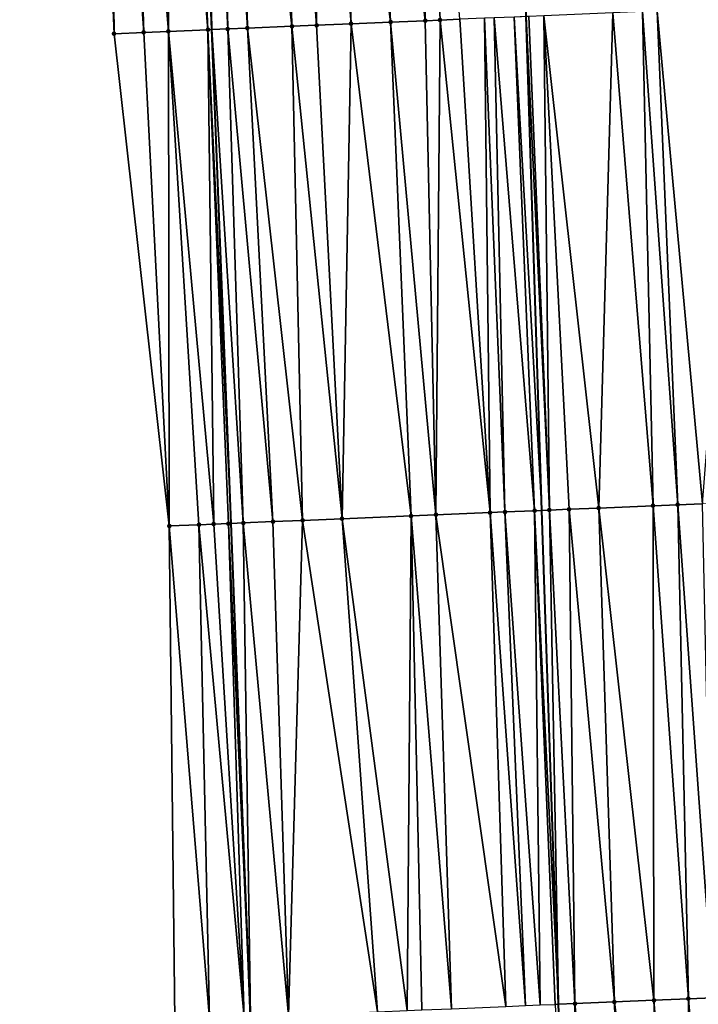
# Model space of a CAD drawing. Header units: feet. Extents: x 2004186 to 2014793, y 836912 to 864902.
# Tile 125 of 256: x 2010467 to 2010495, y 840809 to 840849. Entities that reach past the tile are written whole.
import ezdxf

# ---------------------------------------------------------------- set-up
doc = ezdxf.new("R2010")
doc.units = ezdxf.units.FT
doc.header["$LTSCALE"] = 100
doc.header["$MEASUREMENT"] = 0
for name, color, linetype, lineweight in [('EP_Travel Lane', 5, 'Continuous', 40), ('GPL_Skip Line', 2, 'Continuous', 40), ('Road Shots', 4, 'Continuous', 200), ('Road X-Section', 30, 'Continuous', 13)]:
    doc.layers.add(name, color=color, linetype=linetype, lineweight=lineweight)
doc.layers.add('I-77 SB_MM21-27-Surface-Border', color=7, linetype='Continuous')
doc.layers.add('I-77 SB_MM21-27-Surface-TIN', color=7, linetype='Continuous')

msp = doc.modelspace()

# ---------------------------------------------------------------- linework, layer by layer
at = {"layer": 'EP_Travel Lane'}
msp.add_polyline3d([(2010477.543157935, 840788.5692165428, 342.824715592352), (2010476.765306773, 840808.5501736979, 343.2196493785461), (2010475.9874516, 840828.5316769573, 343.5748282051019), (2010475.209575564, 840848.5137161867, 343.9298431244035), (2010474.4317416, 840868.4946746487, 344.2771656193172), (2010473.793771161, 840888.4815563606, 344.6683766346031), (2010473.296165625, 840908.5624193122, 345.0250564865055), (2010472.786049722, 840929.1499100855, 345.4117580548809), (2010472.290711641, 840949.1409907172, 345.8122032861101), (2010471.795361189, 840969.1325706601, 346.1695961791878), (2010471.372581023, 840989.124828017, 346.5413834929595), (2010471.023765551, 841009.1175275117, 346.9227137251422), (2010470.674977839, 841029.1100283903, 347.3271377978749), (2010470.326176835, 841049.1032912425, 347.7258901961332), (2010469.977363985, 841069.097233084, 348.0973061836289)], dxfattribs=at)
at = {"layer": 'GPL_Skip Line'}
msp.add_polyline3d([(2010491.021849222, 840769.1201009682, 342.2727580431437), (2010490.058351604, 840789.0930025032, 342.6546088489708), (2010489.231166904, 840809.0718308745, 343.0483455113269), (2010488.566683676, 840829.0574829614, 343.4320081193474), (2010487.926455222, 840849.0451477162, 343.7784363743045), (2010487.286259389, 840869.0317939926, 344.1476179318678), (2010486.64606036, 840889.018540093, 344.5354663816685), (2010486.004501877, 840909.0477277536, 344.915833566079), (2010485.355002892, 840929.3248146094, 345.2857227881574), (2010484.714723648, 840949.314064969, 345.6752363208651), (2010484.242516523, 840969.3062069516, 346.0183261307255), (2010483.952453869, 840989.3005534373, 346.3757230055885), (2010483.67349211, 841009.2941296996, 346.7735506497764), (2010483.394528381, 841029.2878471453, 347.168409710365), (2010483.115560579, 841049.2818564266, 347.5653071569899), (2010482.83658186, 841069.2766481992, 347.9327338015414)], dxfattribs=at)
at = {"layer": 'I-77 SB_MM21-27-Surface-Border', "color": 3, "linetype": 'ByBlock', "lineweight": -2}
msp.add_polyline3d([(2010476.543377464, 840788.5273082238, 342.8416260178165), (2010473.71432226, 840808.422639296, 343.2542715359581), (2010473.482990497, 840828.4267522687, 343.6158711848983), (2010471.253364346, 840848.3482831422, 343.9830357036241), (2010470.422587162, 840868.3265899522, 344.3459293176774), (2010469.59177312, 840888.3057831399, 344.7227808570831), (2010468.592065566, 840908.3823514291, 345.0887894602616), (2010467.853999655, 840929.080838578, 345.4846514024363), (2010467.77950015, 840949.0781794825, 345.8601564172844), (2010467.505020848, 840969.0726761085, 346.2241892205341), (2010467.430525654, 840989.0697031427, 346.5965288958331), (2010467.556016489, 841009.0691205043, 346.9632982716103), (2010467.481530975, 841029.0654423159, 347.3641107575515), (2010468.00697453, 841049.0710491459, 347.7475821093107), (2010468.332431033, 841069.074340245, 348.1150695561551)], dxfattribs=at)
at = {"layer": 'I-77 SB_MM21-27-Surface-TIN', "color": 128, "linetype": 'ByBlock', "lineweight": -2}
for points in [[(2010483.611057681, 840868.8781834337, 344.1868763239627), (2010481.612799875, 840868.7947216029, 344.2052891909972), (2010483.84237043, 840848.874527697, 343.8240673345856)], [(2010483.611057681, 840868.8781834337, 344.1868763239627), (2010484.441847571, 840848.8995710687, 343.8174197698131), (2010485.24115514, 840848.9328488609, 343.8151360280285)], [(2010483.611057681, 840868.8781834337, 344.1868763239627), (2010483.84237043, 840848.874527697, 343.8240673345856), (2010484.441847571, 840848.8995710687, 343.8174197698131)], [(2010473.419966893, 840868.451950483, 344.3098626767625), (2010472.420838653, 840868.410203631, 344.3198714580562), (2010473.451443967, 840848.4401865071, 343.9541536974)], [(2010473.619790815, 840868.4603413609, 344.3057711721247), (2010473.419966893, 840868.451950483, 344.3098626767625), (2010475.050045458, 840848.5070702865, 343.9305387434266)], [(2010473.419966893, 840868.451950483, 344.3098626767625), (2010473.451443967, 840848.4401865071, 343.9541536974), (2010475.050045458, 840848.5070702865, 343.9305387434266)], [(2010473.619790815, 840868.4603413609, 344.3057711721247), (2010475.050045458, 840848.5070702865, 343.9305387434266), (2010473.81961167, 840868.4688059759, 344.2979672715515)], [(2010474.219250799, 840868.4857973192, 344.2792322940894), (2010473.81961167, 840868.4688059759, 344.2979672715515), (2010475.050045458, 840848.5070702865, 343.9305387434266)], [(2010474.419076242, 840868.4941516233, 344.2769821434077), (2010474.219250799, 840868.4857973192, 344.2792322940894), (2010475.209575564, 840848.5137161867, 343.9298431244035)], [(2010474.219250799, 840868.4857973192, 344.2792322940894), (2010475.050045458, 840848.5070702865, 343.9305387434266), (2010475.209575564, 840848.5137161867, 343.9298431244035)], [(2010474.419076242, 840868.4941516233, 344.2769821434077), (2010475.209575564, 840848.5137161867, 343.9298431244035), (2010474.4317416, 840868.4946746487, 344.2771656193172)], [(2010474.818735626, 840868.5106558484, 344.282771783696), (2010474.4317416, 840868.4946746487, 344.2771656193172), (2010475.209575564, 840848.5137161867, 343.9298431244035)], [(2010475.418225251, 840868.5353990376, 344.2921182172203), (2010474.818735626, 840868.5106558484, 344.282771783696), (2010475.849352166, 840848.5403687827, 343.9270534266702)], [(2010474.818735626, 840868.5106558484, 344.282771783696), (2010475.209575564, 840848.5137161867, 343.9298431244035), (2010475.849352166, 840848.5403687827, 343.9270534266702)], [(2010475.817882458, 840868.5519556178, 344.2952719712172), (2010475.418225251, 840868.5353990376, 344.2921182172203), (2010476.64865847, 840848.5736770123, 343.9230031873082)], [(2010475.418225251, 840868.5353990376, 344.2921182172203), (2010475.849352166, 840848.5403687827, 343.9270534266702), (2010476.64865847, 840848.5736770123, 343.9230031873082)], [(2010476.217532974, 840868.5686731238, 344.2903237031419), (2010475.817882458, 840868.5519556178, 344.2952719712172), (2010476.64865847, 840848.5736770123, 343.9230031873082)], [(2010477.216654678, 840868.6105771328, 344.272402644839), (2010476.217532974, 840868.5686731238, 344.2903237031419), (2010478.447085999, 840848.6489007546, 343.897626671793)], [(2010476.217532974, 840868.5686731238, 344.2903237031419), (2010476.64865847, 840848.5736770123, 343.9230031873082), (2010478.447085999, 840848.6489007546, 343.897626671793)], [(2010478.015956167, 840868.6440011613, 344.2630590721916), (2010477.216654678, 840868.6105771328, 344.272402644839), (2010478.447085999, 840848.6489007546, 343.897626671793)], [(2010479.214902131, 840868.6942879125, 344.2414561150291), (2010478.015956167, 840868.6440011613, 344.2630590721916), (2010479.446209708, 840848.6907565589, 343.8797657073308)], [(2010478.015956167, 840868.6440011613, 344.2630590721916), (2010478.447085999, 840848.6489007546, 343.897626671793), (2010479.446209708, 840848.6907565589, 343.8797657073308)], [(2010480.014203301, 840868.7277196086, 344.2317265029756), (2010479.214902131, 840868.6942879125, 344.2414561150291), (2010480.844986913, 840848.7492582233, 343.8603587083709)], [(2010479.214902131, 840868.6942879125, 344.2414561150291), (2010479.446209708, 840848.6907565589, 343.8797657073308), (2010480.844986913, 840848.7492582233, 343.8603587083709)], [(2010481.612799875, 840868.7947216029, 344.2052891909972), (2010480.014203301, 840868.7277196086, 344.2317265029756), (2010482.44358728, 840848.8161690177, 343.8351759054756)], [(2010480.014203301, 840868.7277196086, 344.2317265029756), (2010480.844986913, 840848.7492582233, 343.8603587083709), (2010482.44358728, 840848.8161690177, 343.8351759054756)], [(2010481.612799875, 840868.7947216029, 344.2052891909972), (2010482.44358728, 840848.8161690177, 343.8351759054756), (2010483.84237043, 840848.874527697, 343.8240673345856)], [(2010471.02206328, 840868.3516579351, 344.3389235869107), (2010470.422587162, 840868.3265899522, 344.3459293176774), (2010471.253364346, 840848.3482831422, 343.9830357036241)], [(2010471.621542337, 840868.3766552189, 344.3354772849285), (2010471.02206328, 840868.3516579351, 344.3389235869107), (2010472.452320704, 840848.3983199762, 343.9726371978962)], [(2010471.02206328, 840868.3516579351, 344.3389235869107), (2010471.253364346, 840848.3482831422, 343.9830357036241), (2010472.452320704, 840848.3983199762, 343.9726371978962)], [(2010471.821367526, 840868.3850156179, 344.3329202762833), (2010471.621542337, 840868.3766552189, 344.3354772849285), (2010472.452320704, 840848.3983199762, 343.9726371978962)], [(2010472.420838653, 840868.410203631, 344.3198714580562), (2010471.821367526, 840868.3850156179, 344.3329202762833), (2010473.451443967, 840848.4401865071, 343.9541536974)], [(2010471.821367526, 840868.3850156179, 344.3329202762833), (2010472.452320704, 840848.3983199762, 343.9726371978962), (2010473.451443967, 840848.4401865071, 343.9541536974)], [(2010496.63119018, 840849.4094097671, 343.6460683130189), (2010493.234165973, 840849.2671865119, 343.7017765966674), (2010495.06410941, 840829.3297124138, 343.3245254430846)], [(2010485.24115514, 840848.9328488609, 343.8151360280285), (2010484.441847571, 840848.8995710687, 343.8174197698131), (2010486.471649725, 840828.9696511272, 343.4695090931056)], [(2010486.240286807, 840848.9745133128, 343.8083805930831), (2010485.24115514, 840848.9328488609, 343.8151360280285), (2010486.471649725, 840828.9696511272, 343.4695090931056)], [(2010486.639936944, 840848.9912399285, 343.8021477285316), (2010486.240286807, 840848.9745133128, 343.8083805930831), (2010487.07112547, 840828.9947280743, 343.4616946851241)], [(2010486.240286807, 840848.9745133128, 343.8083805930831), (2010486.471649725, 840828.9696511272, 343.4695090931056), (2010487.07112547, 840828.9947280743, 343.4616946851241)], [(2010487.439233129, 840849.0247914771, 343.783975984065), (2010486.639936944, 840848.9912399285, 343.8021477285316), (2010488.270068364, 840829.0450886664, 343.4351605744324)], [(2010486.639936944, 840848.9912399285, 343.8021477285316), (2010487.07112547, 840828.9947280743, 343.4616946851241), (2010488.270068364, 840829.0450886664, 343.4351605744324)], [(2010487.439233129, 840849.0247914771, 343.783975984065), (2010488.566683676, 840829.0574829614, 343.4320081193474), (2010487.926455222, 840849.0451477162, 343.7784363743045)], [(2010487.439233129, 840849.0247914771, 343.783975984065), (2010488.270068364, 840829.0450886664, 343.4351605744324), (2010488.566683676, 840829.0574829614, 343.4320081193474)], [(2010488.038710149, 840849.0498377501, 343.777160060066), (2010487.926455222, 840849.0451477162, 343.7784363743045), (2010488.869545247, 840829.0701382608, 343.4287892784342)], [(2010488.869545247, 840829.0701382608, 343.4287892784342), (2010487.926455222, 840849.0451477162, 343.7784363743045), (2010488.566683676, 840829.0574829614, 343.4320081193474)], [(2010488.638187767, 840849.0748696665, 343.7711773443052), (2010488.038710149, 840849.0498377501, 343.777160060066), (2010488.869545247, 840829.0701382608, 343.4287892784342)], [(2010491.43573621, 840849.1920164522, 343.724037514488), (2010488.638187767, 840849.0748696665, 343.7711773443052), (2010490.86779817, 840829.153717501, 343.4032996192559)], [(2010488.638187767, 840849.0748696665, 343.7711773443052), (2010489.668847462, 840829.103544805, 343.4199204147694), (2010490.86779817, 840829.153717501, 343.4032996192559)], [(2010488.638187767, 840849.0748696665, 343.7711773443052), (2010488.869545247, 840829.0701382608, 343.4287892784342), (2010489.668847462, 840829.103544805, 343.4199204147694)], [(2010491.43573621, 840849.1920164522, 343.724037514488), (2010490.86779817, 840829.153717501, 343.4032996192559), (2010493.065864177, 840829.2459482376, 343.359772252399)], [(2010492.634688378, 840849.2421540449, 343.707791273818), (2010491.43573621, 840849.1920164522, 343.724037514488), (2010493.065864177, 840829.2459482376, 343.359772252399)], [(2010493.234165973, 840849.2671865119, 343.7017765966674), (2010492.634688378, 840849.2421540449, 343.707791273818), (2010494.064989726, 840829.2877598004, 343.3458697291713)], [(2010492.634688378, 840849.2421540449, 343.707791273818), (2010493.065864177, 840829.2459482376, 343.359772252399), (2010494.064989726, 840829.2877598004, 343.3458697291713)], [(2010493.234165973, 840849.2671865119, 343.7017765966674), (2010494.064989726, 840829.2877598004, 343.3458697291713), (2010495.06410941, 840829.3297124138, 343.3245254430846)], [(2010475.050045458, 840848.5070702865, 343.9305387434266), (2010473.451443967, 840848.4401865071, 343.9541536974), (2010475.281416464, 840828.5020135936, 343.5908196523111)], [(2010475.050045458, 840848.5070702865, 343.9305387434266), (2010475.9874516, 840828.5316769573, 343.5748282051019), (2010475.209575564, 840848.5137161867, 343.9298431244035)], [(2010475.050045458, 840848.5070702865, 343.9305387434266), (2010475.880886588, 840828.5272257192, 343.5758732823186), (2010475.9874516, 840828.5316769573, 343.5748282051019)], [(2010475.050045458, 840848.5070702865, 343.9305387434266), (2010475.281416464, 840828.5020135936, 343.5908196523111), (2010475.880886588, 840828.5272257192, 343.5758732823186)], [(2010475.849352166, 840848.5403687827, 343.9270534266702), (2010475.209575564, 840848.5137161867, 343.9298431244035), (2010476.480363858, 840828.5522659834, 343.5699942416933)], [(2010476.480363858, 840828.5522659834, 343.5699942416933), (2010475.209575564, 840848.5137161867, 343.9298431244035), (2010475.9874516, 840828.5316769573, 343.5748282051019)], [(2010476.64865847, 840848.5736770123, 343.9230031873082), (2010475.849352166, 840848.5403687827, 343.9270534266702), (2010477.679322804, 840828.6022405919, 343.5638244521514)], [(2010475.849352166, 840848.5403687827, 343.9270534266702), (2010476.480363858, 840828.5522659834, 343.5699942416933), (2010477.679322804, 840828.6022405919, 343.5638244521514)], [(2010478.447085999, 840848.6489007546, 343.897626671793), (2010476.64865847, 840848.5736770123, 343.9230031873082), (2010478.878276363, 840828.652344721, 343.5508212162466)], [(2010476.64865847, 840848.5736770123, 343.9230031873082), (2010477.679322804, 840828.6022405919, 343.5638244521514), (2010478.878276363, 840828.652344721, 343.5508212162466)], [(2010479.446209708, 840848.6907565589, 343.8797657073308), (2010478.447085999, 840848.6489007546, 343.897626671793), (2010480.476873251, 840828.719339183, 343.5235143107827)], [(2010478.447085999, 840848.6489007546, 343.897626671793), (2010478.878276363, 840828.652344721, 343.5508212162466), (2010480.476873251, 840828.719339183, 343.5235143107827)], [(2010480.844986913, 840848.7492582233, 343.8603587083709), (2010479.446209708, 840848.6907565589, 343.8797657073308), (2010480.476873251, 840828.719339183, 343.5235143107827)], [(2010480.844986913, 840848.7492582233, 343.8603587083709), (2010480.476873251, 840828.719339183, 343.5235143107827), (2010483.274429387, 840828.8363009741, 343.4904216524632)], [(2010482.44358728, 840848.8161690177, 343.8351759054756), (2010480.844986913, 840848.7492582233, 343.8603587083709), (2010483.274429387, 840828.8363009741, 343.4904216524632)], [(2010483.84237043, 840848.874527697, 343.8240673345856), (2010482.44358728, 840848.8161690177, 343.8351759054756), (2010484.273559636, 840828.877999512, 343.4824822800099)], [(2010482.44358728, 840848.8161690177, 343.8351759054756), (2010483.274429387, 840828.8363009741, 343.4904216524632), (2010484.273559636, 840828.877999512, 343.4824822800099)], [(2010484.441847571, 840848.8995710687, 343.8174197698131), (2010483.84237043, 840848.874527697, 343.8240673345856), (2010484.273559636, 840828.877999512, 343.4824822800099)], [(2010484.441847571, 840848.8995710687, 343.8174197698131), (2010484.273559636, 840828.877999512, 343.4824822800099), (2010486.471649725, 840828.9696511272, 343.4695090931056)], [(2010472.452320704, 840848.3983199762, 343.9726371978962), (2010471.253364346, 840848.3482831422, 343.9830357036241), (2010473.482990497, 840828.4267522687, 343.6158711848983)], [(2010472.452320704, 840848.3983199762, 343.9726371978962), (2010473.482990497, 840828.4267522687, 343.6158711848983), (2010473.451443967, 840848.4401865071, 343.9541536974)], [(2010473.451443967, 840848.4401865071, 343.9541536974), (2010474.681945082, 840828.4768317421, 343.6041687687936), (2010475.281416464, 840828.5020135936, 343.5908196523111)], [(2010473.451443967, 840848.4401865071, 343.9541536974), (2010473.482990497, 840828.4267522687, 343.6158711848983), (2010474.681945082, 840828.4768317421, 343.6041687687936)], [(2010487.07112547, 840828.9947280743, 343.4616946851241), (2010486.471649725, 840828.9696511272, 343.4695090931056), (2010487.901924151, 840809.0159043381, 343.0823915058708)], [(2010488.270068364, 840829.0450886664, 343.4351605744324), (2010487.07112547, 840828.9947280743, 343.4616946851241), (2010488.501394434, 840809.0411126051, 343.0677603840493)], [(2010487.07112547, 840828.9947280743, 343.4616946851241), (2010487.901924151, 840809.0159043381, 343.0823915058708), (2010488.501394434, 840809.0411126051, 343.0677603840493)], [(2010488.270068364, 840829.0450886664, 343.4351605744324), (2010489.231166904, 840809.0718308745, 343.0483455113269), (2010488.566683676, 840829.0574829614, 343.4320081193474)], [(2010488.270068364, 840829.0450886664, 343.4351605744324), (2010489.100862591, 840809.0663720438, 343.0504499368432), (2010489.231166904, 840809.0718308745, 343.0483455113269)], [(2010488.270068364, 840829.0450886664, 343.4351605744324), (2010488.501394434, 840809.0411126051, 343.0677603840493), (2010489.100862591, 840809.0663720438, 343.0504499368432)], [(2010488.869545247, 840829.0701382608, 343.4287892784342), (2010488.566683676, 840829.0574829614, 343.4320081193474), (2010489.231166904, 840809.0718308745, 343.0483455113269)], [(2010489.668847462, 840829.103544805, 343.4199204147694), (2010488.869545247, 840829.0701382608, 343.4287892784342), (2010489.900161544, 840809.0998570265, 343.0375411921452)], [(2010488.869545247, 840829.0701382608, 343.4287892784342), (2010489.231166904, 840809.0718308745, 343.0483455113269), (2010489.900161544, 840809.0998570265, 343.0375411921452)], [(2010490.86779817, 840829.153717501, 343.4032996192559), (2010489.668847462, 840829.103544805, 343.4199204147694), (2010491.498760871, 840809.1667928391, 343.0135119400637)], [(2010489.668847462, 840829.103544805, 343.4199204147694), (2010489.900161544, 840809.0998570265, 343.0375411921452), (2010491.498760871, 840809.1667928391, 343.0135119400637)], [(2010493.065864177, 840829.2459482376, 343.359772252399), (2010490.86779817, 840829.153717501, 343.4032996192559), (2010493.097355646, 840809.2338381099, 342.983751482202)], [(2010490.86779817, 840829.153717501, 343.4032996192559), (2010491.498760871, 840809.1667928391, 343.0135119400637), (2010493.097355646, 840809.2338381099, 342.983751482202)], [(2010494.064989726, 840829.2877598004, 343.3458697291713), (2010493.065864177, 840829.2459482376, 343.359772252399), (2010494.496132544, 840809.2923471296, 342.9658578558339)], [(2010493.065864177, 840829.2459482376, 343.359772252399), (2010493.097355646, 840809.2338381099, 342.983751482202), (2010494.496132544, 840809.2923471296, 342.9658578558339)], [(2010495.06410941, 840829.3297124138, 343.3245254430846), (2010494.064989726, 840829.2877598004, 343.3458697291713), (2010495.495258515, 840809.3341485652, 342.9525908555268)], [(2010494.064989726, 840829.2877598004, 343.3458697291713), (2010494.496132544, 840809.2923471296, 342.9658578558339), (2010495.495258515, 840809.3341485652, 342.9525908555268)], [(2010477.679322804, 840828.6022405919, 343.5638244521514), (2010476.480363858, 840828.5522659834, 343.5699942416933), (2010478.310312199, 840808.6146739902, 343.2064332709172)], [(2010478.878276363, 840828.652344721, 343.5508212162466), (2010477.679322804, 840828.6022405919, 343.5638244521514), (2010478.310312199, 840808.6146739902, 343.2064332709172)], [(2010478.878276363, 840828.652344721, 343.5508212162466), (2010478.310312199, 840808.6146739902, 343.2064332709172), (2010481.907157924, 840808.7653459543, 343.1488915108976)], [(2010480.476873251, 840828.719339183, 343.5235143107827), (2010478.878276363, 840828.652344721, 343.5508212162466), (2010481.907157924, 840808.7653459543, 343.1488915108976)], [(2010483.274429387, 840828.8363009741, 343.4904216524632), (2010480.476873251, 840828.719339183, 343.5235143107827), (2010483.106104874, 840808.815609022, 343.1276647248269)], [(2010480.476873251, 840828.719339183, 343.5235143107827), (2010481.907157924, 840808.7653459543, 343.1488915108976), (2010483.106104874, 840808.815609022, 343.1276647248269)], [(2010483.274429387, 840828.8363009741, 343.4904216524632), (2010483.106104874, 840808.815609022, 343.1276647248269), (2010483.705582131, 840808.8406496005, 343.1218137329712)], [(2010484.273559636, 840828.877999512, 343.4824822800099), (2010483.274429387, 840828.8363009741, 343.4904216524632), (2010484.90454084, 840808.8906298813, 343.1153935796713)], [(2010483.274429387, 840828.8363009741, 343.4904216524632), (2010483.705582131, 840808.8406496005, 343.1218137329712), (2010484.90454084, 840808.8906298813, 343.1153935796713)], [(2010486.471649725, 840828.9696511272, 343.4695090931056), (2010484.273559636, 840828.877999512, 343.4824822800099), (2010487.102624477, 840808.9824366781, 343.0943932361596)], [(2010484.273559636, 840828.877999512, 343.4824822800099), (2010484.90454084, 840808.8906298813, 343.1153935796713), (2010487.102624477, 840808.9824366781, 343.0943932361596)], [(2010486.471649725, 840828.9696511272, 343.4695090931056), (2010487.102624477, 840808.9824366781, 343.0943932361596), (2010487.901924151, 840809.0159043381, 343.0823915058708)], [(2010474.681945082, 840828.4768317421, 343.6041687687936), (2010473.482990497, 840828.4267522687, 343.6158711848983), (2010475.113103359, 840808.4810473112, 343.2416664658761)], [(2010473.482990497, 840828.4267522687, 343.6158711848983), (2010473.71432226, 840808.422639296, 343.2542715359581), (2010475.113103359, 840808.4810473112, 343.2416664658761)], [(2010475.281416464, 840828.5020135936, 343.5908196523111), (2010474.681945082, 840828.4768317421, 343.6041687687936), (2010476.511878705, 840808.5395936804, 343.2218172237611)], [(2010474.681945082, 840828.4768317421, 343.6041687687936), (2010475.113103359, 840808.4810473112, 343.2416664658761), (2010476.511878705, 840808.5395936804, 343.2218172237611)], [(2010475.880886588, 840828.5272257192, 343.5758732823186), (2010475.281416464, 840828.5020135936, 343.5908196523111), (2010476.511878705, 840808.5395936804, 343.2218172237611)], [(2010475.880886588, 840828.5272257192, 343.5758732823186), (2010476.765306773, 840808.5501736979, 343.2196493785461), (2010475.9874516, 840828.5316769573, 343.5748282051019)], [(2010475.880886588, 840828.5272257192, 343.5758732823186), (2010476.511878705, 840808.5395936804, 343.2218172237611), (2010476.765306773, 840808.5501736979, 343.2196493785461)], [(2010476.480363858, 840828.5522659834, 343.5699942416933), (2010475.9874516, 840828.5316769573, 343.5748282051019), (2010476.765306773, 840808.5501736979, 343.2196493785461)], [(2010476.480363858, 840828.5522659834, 343.5699942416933), (2010476.765306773, 840808.5501736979, 343.2196493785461), (2010478.310312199, 840808.6146739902, 343.2064332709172)], [(2010489.100862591, 840809.0663720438, 343.0504499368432), (2010490.058351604, 840789.0930025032, 342.6546088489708), (2010489.231166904, 840809.0718308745, 343.0483455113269)], [(2010489.900161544, 840809.0998570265, 343.0375411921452), (2010489.231166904, 840809.0718308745, 343.0483455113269), (2010490.058351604, 840789.0930025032, 342.6546088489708)], [(2010491.498760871, 840809.1667928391, 343.0135119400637), (2010489.900161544, 840809.0998570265, 343.0375411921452), (2010491.929910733, 840789.1712107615, 342.6352679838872)], [(2010489.900161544, 840809.0998570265, 343.0375411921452), (2010490.930785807, 840789.1293842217, 342.6494138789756), (2010491.929910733, 840789.1712107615, 342.6352679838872)], [(2010489.900161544, 840809.0998570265, 343.0375411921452), (2010490.058351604, 840789.0930025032, 342.6546088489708), (2010490.930785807, 840789.1293842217, 342.6494138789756)], [(2010493.097355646, 840809.2338381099, 342.983751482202), (2010491.498760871, 840809.1667928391, 343.0135119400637), (2010493.92815311, 840789.2550436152, 342.5978444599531)], [(2010491.498760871, 840809.1667928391, 343.0135119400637), (2010491.929910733, 840789.1712107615, 342.6352679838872), (2010493.92815311, 840789.2550436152, 342.5978444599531)], [(2010494.496132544, 840809.2923471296, 342.9658578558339), (2010493.097355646, 840809.2338381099, 342.983751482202), (2010494.727452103, 840789.2885276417, 342.5853698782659)], [(2010493.097355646, 840809.2338381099, 342.983751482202), (2010493.92815311, 840789.2550436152, 342.5978444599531), (2010494.727452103, 840789.2885276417, 342.5853698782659)], [(2010495.495258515, 840809.3341485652, 342.9525908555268), (2010494.496132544, 840809.2923471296, 342.9658578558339), (2010496.12622987, 840789.3470157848, 342.5690711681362)], [(2010494.496132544, 840809.2923471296, 342.9658578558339), (2010494.727452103, 840789.2885276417, 342.5853698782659), (2010496.12622987, 840789.3470157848, 342.5690711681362)]]:
    msp.add_3dface(points, dxfattribs=at)
at = {"layer": 'Road Shots', "lineweight": 100}
for p in [(2010475.050045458, 840848.5070702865, 343.9305387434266), (2010475.849352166, 840848.5403687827, 343.9270534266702), (2010476.64865847, 840848.5736770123, 343.9230031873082), (2010478.447085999, 840848.6489007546, 343.897626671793), (2010479.446209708, 840848.6907565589, 343.8797657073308), (2010480.844986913, 840848.7492582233, 343.8603587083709), (2010482.44358728, 840848.8161690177, 343.8351759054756), (2010483.84237043, 840848.874527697, 343.8240673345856), (2010484.441847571, 840848.8995710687, 343.8174197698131), (2010471.253364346, 840848.3482831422, 343.9830357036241), (2010472.452320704, 840848.3983199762, 343.9726371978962), (2010473.451443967, 840848.4401865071, 343.9541536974), (2010487.07112547, 840828.9947280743, 343.4616946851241), (2010488.270068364, 840829.0450886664, 343.4351605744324), (2010488.869545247, 840829.0701382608, 343.4287892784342), (2010489.668847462, 840829.103544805, 343.4199204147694), (2010490.86779817, 840829.153717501, 343.4032996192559), (2010493.065864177, 840829.2459482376, 343.359772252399), (2010494.064989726, 840829.2877598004, 343.3458697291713), (2010477.679322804, 840828.6022405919, 343.5638244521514), (2010478.878276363, 840828.652344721, 343.5508212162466), (2010480.476873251, 840828.719339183, 343.5235143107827), (2010483.274429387, 840828.8363009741, 343.4904216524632), (2010484.273559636, 840828.877999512, 343.4824822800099), (2010486.471649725, 840828.9696511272, 343.4695090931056), (2010473.482990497, 840828.4267522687, 343.6158711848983), (2010474.681945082, 840828.4768317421, 343.6041687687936), (2010475.281416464, 840828.5020135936, 343.5908196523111), (2010475.880886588, 840828.5272257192, 343.5758732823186), (2010476.480363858, 840828.5522659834, 343.5699942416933), (2010489.900161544, 840809.0998570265, 343.0375411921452), (2010491.498760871, 840809.1667928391, 343.0135119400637), (2010493.097355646, 840809.2338381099, 342.983751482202), (2010494.496132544, 840809.2923471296, 342.9658578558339)]:
    msp.add_point(p, dxfattribs=at)
at = {"layer": 'Road X-Section', "extrusion": (-0.04154187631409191, 0.9989879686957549, 0.01724270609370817), "elevation": 756484.5664906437, "flags": 128}
msp.add_lwpolyline([(-2043670.83700893, -12701.74633298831), (-2043672.03700893, -12701.75673304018), (-2043673.03700893, -12701.77521928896), (-2043674.63700893, -12701.79883775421), (-2043675.43700893, -12701.80232358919), (-2043676.23700893, -12701.80637443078), (-2043678.03700893, -12701.83175471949), (-2043679.03700893, -12701.84961833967), (-2043680.43700893, -12701.86902822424), (-2043682.03700893, -12701.89421477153), (-2043683.43700893, -12701.90532499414), (-2043684.03700893, -12701.91197354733), (-2043684.83700893, -12701.91425762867), (-2043685.837008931, -12701.92101406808), (-2043686.23700893, -12701.92724785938), (-2043687.03700893, -12701.94542230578), (-2043687.63700893, -12701.95223924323), (-2043688.23700893, -12701.95822284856), (-2043691.03700893, -12702.00536968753), (-2043692.23700893, -12702.02161834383), (-2043692.83700893, -12702.02763391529), (-2043696.23700893, -12702.08335048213), (-2043697.03700893, -12702.09317993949), (-2043698.03700893, -12702.10550504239), (-2043698.83700893, -12702.11860973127), (-2043699.23700893, -12702.12230435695), (-2043699.83700893, -12702.13361270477), (-2043700.63700893, -12702.15029314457), (-2043703.03700893, -12702.19055321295), (-2043704.23700893, -12702.21054753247), (-2043706.03700893, -12702.24708284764), (-2043708.23700893, -12702.29028843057), (-2043709.63700893, -12702.31609973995), (-2043710.43700893, -12702.3291233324), (-2043710.83700893, -12702.33929190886), (-2043711.43700893, -12702.34751818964), (-2043711.83700893, -12702.36298005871), (-2043712.83700893, -12702.40665467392), (-2043713.63700893, -12702.43883951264), (-2043715.03700893, -12702.49970670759), (-2043715.63700893, -12702.52227589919), (-2043716.63700893, -12702.56589079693), (-2043717.83700893, -12702.61851285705), (-2043718.43700893, -12702.64158131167)], dxfattribs=at)
at = {"layer": 'Road X-Section', "extrusion": (-0.04154058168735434, 0.9989567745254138, 0.01896688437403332), "elevation": 756441.5324897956, "flags": 128}
msp.add_lwpolyline([(-2043672.23893724, -14006.24275969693), (-2043673.43893724, -14006.25446421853), (-2043674.03893724, -14006.26781573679), (-2043674.63893724, -14006.28276479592), (-2043675.238937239, -14006.28864489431), (-2043676.43893724, -14006.29481579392), (-2043677.63893724, -14006.30782136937), (-2043679.23893724, -14006.33513318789), (-2043682.03893724, -14006.36823180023), (-2043683.03893724, -14006.37617260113), (-2043685.23893724, -14006.38914812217), (-2043685.83893724, -14006.39696393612), (-2043687.03893724, -14006.42350282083), (-2043687.63893724, -14006.42987526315), (-2043688.43893724, -14006.4387457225), (-2043689.63893724, -14006.45536950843), (-2043691.83893724, -14006.49890470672), (-2043692.83893724, -14006.51280973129), (-2043693.83893724, -14006.53415785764), (-2043695.83893724, -14006.56263206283), (-2043697.23893724, -14006.57919173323), (-2043698.23893724, -14006.58938746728), (-2043699.03893724, -14006.60423233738), (-2043699.83893724, -14006.61531834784), (-2043701.03893724, -14006.64206900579), (-2043702.83893724, -14006.67333028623), (-2043705.03893724, -14006.70529983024), (-2043705.83893724, -14006.72205109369), (-2043707.03893724, -14006.75010817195), (-2043708.83893724, -14006.78299697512), (-2043710.23893724, -14006.81269812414), (-2043710.63893724, -14006.82374139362), (-2043710.83893724, -14006.82751384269), (-2043711.23893724, -14006.82965628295), (-2043711.43893724, -14006.83237581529), (-2043711.83893724, -14006.84747938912), (-2043714.038937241, -14006.94629982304), (-2043715.23893724, -14007.0031430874), (-2043716.43893724, -14007.05686020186), (-2043717.03893724, -14007.08650151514), (-2043717.83893724, -14007.11974816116), (-2043718.03893724, -14007.12841606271)], dxfattribs=at)
at = {"layer": 'Road X-Section', "extrusion": (-0.04154046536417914, 0.998954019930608, 0.01911166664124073), "elevation": 756419.500252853, "flags": 128}
msp.add_lwpolyline([(-2043671.637594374, -14115.76122551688), (-2043673.037594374, -14115.77383288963), (-2043674.437594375, -14115.79368575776), (-2043676.237594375, -14115.80907252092), (-2043679.837594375, -14115.86662479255), (-2043681.037594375, -14115.88785545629), (-2043681.637594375, -14115.89370751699), (-2043682.837594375, -14115.90012884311), (-2043685.037594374, -14115.92113302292), (-2043685.837594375, -14115.93313694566), (-2043686.437594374, -14115.94777074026), (-2043687.037594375, -14115.96508434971), (-2043687.837594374, -14115.97799545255), (-2043689.437594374, -14116.00202909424), (-2043691.037594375, -14116.03179498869), (-2043692.437594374, -14116.04969188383), (-2043693.437594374, -14116.06296130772), (-2043695.437594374, -14116.10103599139), (-2043696.637594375, -14116.12046359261), (-2043697.837594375, -14116.13677406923), (-2043699.837594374, -14116.17102506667), (-2043701.837594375, -14116.21177764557), (-2043703.037594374, -14116.23152927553), (-2043704.237594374, -14116.24648936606), (-2043705.637594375, -14116.27273790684), (-2043708.037594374, -14116.32462036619), (-2043710.037594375, -14116.36945340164), (-2043710.637594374, -14116.37912003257), (-2043711.237594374, -14116.3853246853), (-2043711.637594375, -14116.39491756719), (-2043712.237594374, -14116.41687481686), (-2043713.237594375, -14116.46065103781), (-2043714.437594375, -14116.51965337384), (-2043717.237594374, -14116.64149194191), (-2043717.637594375, -14116.65915784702)], dxfattribs=at)

doc.saveas('drawing.dxf')
